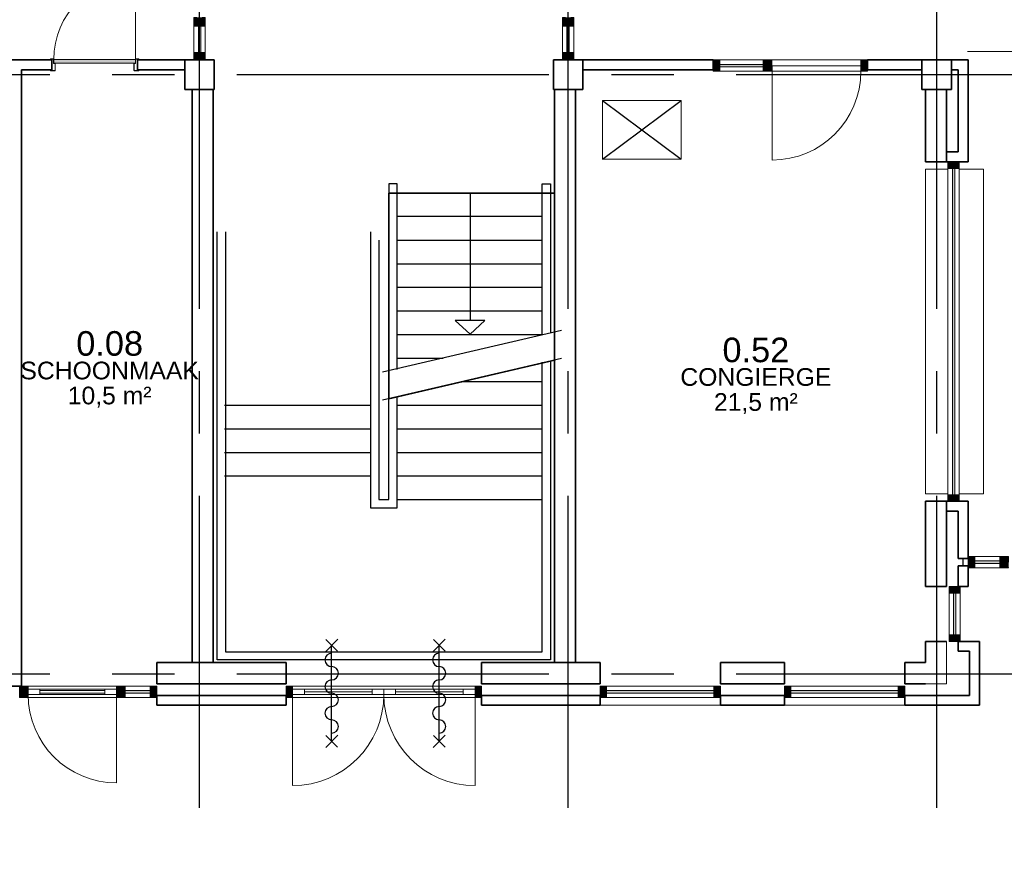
# Model space of a CAD drawing. Header units: millimetres. Extents: x -5940 to 121280, y -35718 to 26615.
# Tile 7 of 51: x 13170 to 23188, y -1827 to 6660. Entities that reach past the tile are written whole.
import ezdxf

# ---------------------------------------------------------------- set-up
doc = ezdxf.new("R2010")
doc.units = ezdxf.units.MM
doc.header["$LTSCALE"] = 100
doc.linetypes.add('CENTER', pattern=[50.8, 31.75, -6.35, 6.35, -6.35])
doc.linetypes.add('HIDDEN', pattern=[0.375, 0.25, -0.125])
for name, color, linetype in [('AL21----_BUITENWAND', 3, 'Continuous'), ('AL22----_BINNENWAND', 2, 'Continuous'), ('AL24----_TRAPPEN', 1, 'Continuous'), ('AL28----_CONSTRUCTIES', 4, 'Continuous'), ('AL31----_BUITENKOZIJN', 1, 'Continuous'), ('AL32----_BINNENKOZIJN', 1, 'Continuous'), ('AL33----_VLOEROPENINGEN', 2, 'Continuous'), ('AL45----_PLAFOND', 8, 'Continuous'), ('BL$7----_STRAMIEN', 8, 'Continuous'), ('BL$8----_NVO RUIMTE', 253, 'HIDDEN'), ('BL$8----_RUIMTEBENAMING', 2, 'Continuous'), ('BL$8----_RUIMTENUMMER', 2, 'Continuous')]:
    doc.layers.add(name, color=color, linetype=linetype)
doc.styles.get("Standard").update_dxf_attribs({"font": 'arial.ttf'})

# ---------------------------------------------------------------- blocks, each defined once
blk = doc.blocks.new('NLRS_32_DO_WB_KMS1_krepel_ISR - 830-100-7782493-_--_100 begane grond')
at = {"color": 0, "linetype": 'ByBlock', "lineweight": -2}
for p, q in [((-432, 50), (-432, 58)), ((-430, 50), (-432, 50)), ((-430, 60), (-384, 60)), ((-430, 56), (-430, 50)), ((-386, 58), (-428, 58)), ((-384, -11), (-384, 56)), ((-382, 58), (-382, -13)), ((418, -13), (418, 58)), ((420, 60), (466, 60)), ((420, 56), (420, -11)), ((464, 58), (422, 58)), ((466, 50), (466, 56)), ((468, 50), (466, 50)), ((468, 58), (468, 50)), ((-432, -58), (-432, -50)), ((-432, -50), (-430, -50)), ((-430, -50), (-430, -56)), ((-399, -60), (-430, -60)), ((-428, -58), (-401, -58)), ((-399, -56), (-399, -17)), ((-397, -17), (-397, -58)), ((-395, -13), (-386, -13)), ((-384, -15), (-395, -15)), ((431, -15), (420, -15)), ((422, -13), (431, -13)), ((433, -58), (433, -17)), ((435, -17), (435, -56)), ((466, -60), (435, -60)), ((437, -58), (464, -58)), ((466, -50), (468, -50)), ((466, -56), (466, -50)), ((468, -50), (468, -58))]:
    blk.add_line(p, q, dxfattribs=at)
at = {"color": 0, "linetype": 'ByBlock', "lineweight": -2, "flags": 128}
for points in [[(-432, 58), (-432, 58), (-432, 59), (-432, 59), (-432, 60), (-431, 60), (-431, 60), (-430, 60)], [(-428, 58), (-429, 58), (-429, 58), (-430, 58), (-430, 57), (-430, 57), (-430, 56), (-430, 56)], [(-384, 56), (-384, 56), (-385, 57), (-385, 57), (-385, 58), (-386, 58), (-386, 58), (-386, 58)], [(-384, 60), (-384, 60), (-384, 60), (-383, 60), (-383, 59), (-383, 59), (-382, 58), (-382, 58)], [(418, 58), (418, 58), (418, 59), (418, 59), (418, 60), (419, 60), (419, 60), (420, 60)], [(422, 58), (421, 58), (421, 58), (420, 58), (420, 57), (420, 57), (420, 56), (420, 56)], [(466, 56), (466, 56), (465, 57), (465, 57), (465, 58), (464, 58), (464, 58), (464, 58)], [(466, 60), (466, 60), (466, 60), (467, 60), (467, 59), (467, 59), (468, 58), (468, 58)], [(-430, -60), (-431, -60), (-431, -60), (-432, -60), (-432, -59), (-432, -59), (-432, -58), (-432, -58)], [(-430, -56), (-430, -56), (-430, -57), (-430, -57), (-430, -58), (-429, -58), (-429, -58), (-428, -58)], [(-399, -56), (-399, -56), (-400, -57), (-400, -57), (-400, -58), (-401, -58), (-401, -58), (-401, -58)], [(-399, -17), (-399, -16), (-399, -15), (-399, -15), (-398, -14), (-397, -13), (-396, -13), (-395, -13)], [(-397, -58), (-397, -58), (-398, -59), (-398, -59), (-398, -60), (-399, -60), (-399, -60), (-399, -60)], [(-395, -15), (-396, -15), (-396, -15), (-397, -15), (-397, -16), (-397, -16), (-397, -17), (-397, -17)], [(-386, -13), (-386, -13), (-386, -13), (-385, -13), (-385, -12), (-385, -12), (-384, -11), (-384, -11)], [(-382, -13), (-382, -13), (-383, -14), (-383, -14), (-383, -15), (-384, -15), (-384, -15), (-384, -15)], [(420, -15), (419, -15), (419, -15), (418, -15), (418, -14), (418, -14), (418, -13), (418, -13)], [(420, -11), (420, -11), (420, -12), (420, -12), (420, -13), (421, -13), (421, -13), (422, -13)], [(431, -13), (431, -13), (432, -13), (433, -14), (434, -15), (434, -15), (435, -16), (435, -17)], [(433, -17), (433, -17), (432, -16), (432, -16), (432, -15), (431, -15), (431, -15), (431, -15)], [(435, -60), (434, -60), (434, -60), (433, -60), (433, -59), (433, -59), (433, -58), (433, -58)], [(437, -58), (436, -58), (436, -58), (435, -58), (435, -57), (435, -57), (435, -56), (435, -56)], [(464, -58), (464, -58), (464, -58), (465, -58), (465, -57), (465, -57), (466, -56), (466, -56)], [(468, -58), (468, -58), (467, -59), (467, -59), (467, -60), (466, -60), (466, -60), (466, -60)]]:
    blk.add_lwpolyline(points, dxfattribs=at)
blk = doc.blocks.new('NLRS_32_DO_WPB_onderdeel deur-SH_krepel_ISR - lakdeur_stomp_krepel-7781714-_--_100 begane grond')
at = {"linetype": 'ByBlock', "lineweight": -2}
blk.add_hatch(color=0, dxfattribs=at).paths.add_polyline_path([(-415, 0), (415, 0), (415, 38), (-415, 38)], flags=0)
at = {"color": 0, "linetype": 'ByBlock', "lineweight": -2}
for p, q in [((415, 38), (-415, 38)), ((-415, 0), (415, 0)), ((-415, -3), (-415, -830))]:
    blk.add_line(p, q, dxfattribs=at)
blk.add_arc((-415, 0), 830, 270, 360, dxfattribs=at)
blk = doc.blocks.new('System Panel - 31_CWP_glas_2-7812623-_--_100 begane grond')
at = {"linetype": 'ByBlock', "lineweight": -2}
blk.add_hatch(color=0, dxfattribs=at).paths.add_polyline_path([(128, -69), (128, -45), (-128, -45), (-128, -69)], flags=0)
at = {"color": 0, "linetype": 'ByBlock', "lineweight": -2}
for p, q in [((128, -45), (-128, -45)), ((-128, -45), (-128, -69)), ((-128, -69), (128, -69)), ((128, -69), (128, -45))]:
    blk.add_line(p, q, dxfattribs=at)
blk = doc.blocks.new('Rectangular Mullion - 31_CWM_067x114-7812620-_--_100 begane grond')
at = {"color": 0, "linetype": 'ByBlock', "lineweight": -2}
for p, q in [((26298, 32908), (26041, 32908)), ((26298, 32794), (26041, 32794))]:
    blk.add_line(p, q, dxfattribs=at)
blk = doc.blocks.new('Rectangular Mullion - 31_CWM_088x114-7812510-_--_100 begane grond')
at = {"linetype": 'ByBlock', "lineweight": -2}
blk.add_hatch(color=0, dxfattribs=at).paths.add_polyline_path([(-44, 114), (44, 114), (44, 0), (-44, 0), (-44, 111)], flags=0)
at = {"color": 0, "linetype": 'ByBlock', "lineweight": -2}
for p, q in [((-44, 114), (44, 114)), ((-44, 0), (-44, 114)), ((44, 114), (44, 111)), ((44, 0), (-44, 0)), ((44, 57), (44, 0))]:
    blk.add_line(p, q, dxfattribs=at)
blk = doc.blocks.new('Rectangular Mullion - 31_CWM_067x114-7812575-_--_100 begane grond')
at = {"linetype": 'ByBlock', "lineweight": -2}
blk.add_hatch(color=0, dxfattribs=at).paths.add_polyline_path([(-67, 114), (-67, 0), (0, 0), (0, 114)], flags=0)
at = {"color": 0, "linetype": 'ByBlock', "lineweight": -2}
for p, q in [((0, 114), (-67, 114)), ((-67, 114), (-67, 0)), ((0, 0), (0, 114)), ((-67, 0), (0, 0))]:
    blk.add_line(p, q, dxfattribs=at)
blk = doc.blocks.new('System Panel - 31_CWP_glas_2-7950488-_--_100 begane grond')
at = {"linetype": 'ByBlock', "lineweight": -2}
blk.add_hatch(color=0, dxfattribs=at).paths.add_polyline_path([(221, 45), (221, 69), (-221, 69), (-221, 45)], flags=0)
at = {"color": 0, "linetype": 'ByBlock', "lineweight": -2}
for p, q in [((221, 69), (-221, 69)), ((-221, 69), (-221, 45)), ((-221, 45), (221, 45)), ((221, 45), (221, 69))]:
    blk.add_line(p, q, dxfattribs=at)
blk = doc.blocks.new('Rectangular Mullion - 31_CWM_067x114-7814646-_--_100 begane grond')
at = {"color": 0, "linetype": 'ByBlock', "lineweight": -2}
for p, q in [((23890, 37964), (23448, 37964)), ((23890, 37850), (23448, 37850))]:
    blk.add_line(p, q, dxfattribs=at)
blk = doc.blocks.new('Rectangular Mullion - 31_CWM_067x114-V2-_--_100 begane grond')
at = {"linetype": 'ByBlock', "lineweight": -2}
blk.add_hatch(color=0, dxfattribs=at).paths.add_polyline_path([(0, 0), (0, -114), (-67, -114), (-67, 0), (-31, 0)], flags=0)
at = {"color": 0, "linetype": 'ByBlock', "lineweight": -2}
for p, q in [((-67, 0), (0, 0)), ((0, 0), (0, -114)), ((-67, -114), (-67, -53)), ((0, -114), (-67, -114))]:
    blk.add_line(p, q, dxfattribs=at)
blk = doc.blocks.new('Rectangular Mullion - 31_CWM_067x114-V3-_--_100 begane grond')
at = {"linetype": 'ByBlock', "lineweight": -2}
blk.add_hatch(color=0, dxfattribs=at).paths.add_polyline_path([(-67, 0), (-67, -114), (0, -114), (0, 0)], flags=0)
at = {"color": 0, "linetype": 'ByBlock', "lineweight": -2}
for p, q in [((0, 0), (-67, 0)), ((-67, 0), (-67, -114)), ((0, -114), (0, 0)), ((-67, -114), (0, -114))]:
    blk.add_line(p, q, dxfattribs=at)
blk = doc.blocks.new('31_DO_deur_0 - deur-7950489-_--_100 begane grond')
at = {"color": 0, "linetype": 'ByBlock', "lineweight": -2}
for p, q in [((452.5, 53), (-452.5, 53)), ((-452.5, 53), (-452.5, -1)), ((452.5, -1), (452.5, 53)), ((-452.5, -1), (452.5, -1))]:
    blk.add_line(p, q, dxfattribs=at)
blk = doc.blocks.new('Rectangular Mullion - 31_CWM_067x114-7814648-_--_100 begane grond')
at = {"color": 0, "linetype": 'ByBlock', "lineweight": -2}
blk.add_line((24883, 37964), (23978, 37964), dxfattribs=at)
blk = doc.blocks.new('Rectangular Mullion - 31_CWM_088x114-7814613-_--_100 begane grond')
at = {"linetype": 'ByBlock', "lineweight": -2}
blk.add_hatch(color=0, dxfattribs=at).paths.add_polyline_path([(-44, 0), (44, 0), (44, -114), (-44, -114), (-44, -26)], flags=0)
at = {"color": 0, "linetype": 'ByBlock', "lineweight": -2}
for p, q in [((-44, 0), (44, 0)), ((-44, -114), (-44, 0)), ((44, -53), (44, -114)), ((44, -114), (-44, -114))]:
    blk.add_line(p, q, dxfattribs=at)
blk = doc.blocks.new('BI deur links - BI deur links-7950510-_--_100 begane grond')
at = {"color": 0, "linetype": 'ByBlock', "lineweight": -2}
blk.add_line((452.5, 27), (452.5, 932), dxfattribs=at)
blk.add_arc((452.5, 27), 905, 90, 180, dxfattribs=at)
blk = doc.blocks.new('System Panel - 31_CWP_glas_2-7841744-_--_100 begane grond')
at = {"linetype": 'ByBlock', "lineweight": -2}
blk.add_hatch(color=0, dxfattribs=at).paths.add_polyline_path([(213, -45), (-213, -45), (-213, -69), (213, -69)], flags=0)
at = {"color": 0, "linetype": 'ByBlock', "lineweight": -2}
for p, q in [((213, -45), (-213, -45)), ((-213, -45), (-213, -69)), ((-213, -69), (213, -69)), ((213, -69), (213, -45))]:
    blk.add_line(p, q, dxfattribs=at)
blk = doc.blocks.new('Rectangular Mullion - 31_CWM_067x114-7841422-_--_100 begane grond')
at = {"color": 0, "linetype": 'ByBlock', "lineweight": -2}
for p, q in [((25780, 32111), (25780, 32537)), ((25894, 32111), (25894, 32537))]:
    blk.add_line(p, q, dxfattribs=at)
blk = doc.blocks.new('Rectangular Mullion - 31_CWM_067x114-7841745-_--_100 begane grond')
at = {"linetype": 'ByBlock', "lineweight": -2}
blk.add_hatch(color=0, dxfattribs=at).paths.add_polyline_path([(0, 0), (-67, 0), (-67, 114), (0, 114)], flags=0)
at = {"color": 0, "linetype": 'ByBlock', "lineweight": -2}
for p, q in [((-67, 114), (0, 114)), ((-67, 0), (-67, 114)), ((0, 114), (0, 0)), ((0, 0), (-67, 0))]:
    blk.add_line(p, q, dxfattribs=at)
blk = doc.blocks.new('Rectangular Mullion - 31_CWM_067x114-7841746-_--_100 begane grond')
at = {"linetype": 'ByBlock', "lineweight": -2}
blk.add_hatch(color=0, dxfattribs=at).paths.add_polyline_path([(-67, 0), (0, 0), (0, 114), (-67, 114)], flags=0)
at = {"color": 0, "linetype": 'ByBlock', "lineweight": -2}
for p, q in [((0, 114), (-67, 114)), ((-67, 114), (-67, 0)), ((0, 0), (0, 114)), ((-67, 0), (0, 0))]:
    blk.add_line(p, q, dxfattribs=at)
blk = doc.blocks.new('System Panel - 31_CWP_glas_2-7912983-_--_100 begane grond')
at = {"linetype": 'ByBlock', "lineweight": -2}
blk.add_hatch(color=0, dxfattribs=at).paths.add_polyline_path([(128, 45), (128, 69), (-128, 69), (-128, 45)], flags=0)
at = {"color": 0, "linetype": 'ByBlock', "lineweight": -2}
for p, q in [((128, 69), (-128, 69)), ((-128, 69), (-128, 45)), ((-128, 45), (128, 45)), ((128, 45), (128, 69))]:
    blk.add_line(p, q, dxfattribs=at)
blk = doc.blocks.new('Rectangular Mullion - 31_CWM_067x114-7912977-_--_100 begane grond')
at = {"color": 0, "linetype": 'ByBlock', "lineweight": -2}
for p, q in [((15162, 48854), (14906, 48854)), ((15162, 48740), (14906, 48740))]:
    blk.add_line(p, q, dxfattribs=at)
blk = doc.blocks.new('31_DO_deur_3 - slank-9157793-_--_100 begane grond')
at = {"color": 0, "linetype": 'ByBlock', "lineweight": -2}
for p, q in [((-330, 84), (-450, 84)), ((-450, 84), (-450, 30)), ((-450, 30), (-330, 30)), ((-330, 30), (-330, 84)), ((-330, 84), (330, 84)), ((330, 30), (-330, 30)), ((450, 84), (330, 84)), ((330, 84), (330, 30)), ((330, 30), (450, 30)), ((450, 30), (450, 84))]:
    blk.add_line(p, q, dxfattribs=at)
blk = doc.blocks.new('Rectangular Mullion - 31_CWM_067x114-7913047-_--_100 begane grond')
at = {"color": 0, "linetype": 'ByBlock', "lineweight": -2}
for p, q in [((16150, 48854), (15250, 48854)), ((16150, 48740), (15250, 48740))]:
    blk.add_line(p, q, dxfattribs=at)
blk = doc.blocks.new('Rectangular Mullion - 31_CWM_088x114-V19-_--_100 begane grond')
at = {"linetype": 'ByBlock', "lineweight": -2}
blk.add_hatch(color=0, dxfattribs=at).paths.add_polyline_path([(-23, 0), (44, 0), (44, -114), (-44, -114), (-44, 0)], flags=0)
at = {"color": 0, "linetype": 'ByBlock', "lineweight": -2}
for p, q in [((-44, 0), (44, 0)), ((-44, -114), (-44, 0)), ((44, 0), (44, -30)), ((44, -84), (44, -114)), ((44, -114), (-44, -114))]:
    blk.add_line(p, q, dxfattribs=at)
blk = doc.blocks.new('Rectangular Mullion - 31_CWM_088x114-V20-_--_100 begane grond')
at = {"linetype": 'ByBlock', "lineweight": -2}
blk.add_hatch(color=0, dxfattribs=at).paths.add_polyline_path([(44, 0), (44, -114), (-44, -114), (-44, 0)], flags=0)
at = {"color": 0, "linetype": 'ByBlock', "lineweight": -2}
for p, q in [((-44, 0), (44, 0)), ((-44, -30), (-44, 0)), ((44, 0), (44, -114)), ((-44, -114), (-44, -84)), ((44, -114), (-44, -114))]:
    blk.add_line(p, q, dxfattribs=at)
blk = doc.blocks.new('Rectangular Mullion - 31_CWM_067x114-7812158-_--_100 begane grond')
at = {"linetype": 'ByBlock', "lineweight": -2}
blk.add_hatch(color=0, dxfattribs=at).paths.add_polyline_path([(-67, 0), (-67, -114), (0, -114), (0, 0)], flags=0)
at = {"color": 0, "linetype": 'ByBlock', "lineweight": -2}
for p, q in [((0, 0), (-67, 0)), ((-67, 0), (-67, -114)), ((0, -114), (0, 0)), ((-67, -114), (0, -114))]:
    blk.add_line(p, q, dxfattribs=at)
blk = doc.blocks.new('BU deur rechts - BU deur rechts-7913074-_--_100 begane grond')
at = {"color": 0, "linetype": 'ByBlock', "lineweight": -2}
blk.add_line((450, -27), (450, -927), dxfattribs=at)
blk.add_arc((450, -27), 900, 180, 270, dxfattribs=at)
blk = doc.blocks.new('WI_subvak - glas 2-9157868-_--_100 begane grond')
at = {"color": 0, "linetype": 'ByBlock', "lineweight": -2}
for p, q in [((330, 12), (-330, 12)), ((-330, -12), (330, -12))]:
    blk.add_line(p, q, dxfattribs=at)
blk = doc.blocks.new('31_DO_stolpdeur_3 - slank-7949619-_--_100 begane grond')
at = {"color": 0, "linetype": 'ByBlock', "lineweight": -2}
for p, q in [((-928, -30), (-808, -30)), ((-928, -84), (-928, -30)), ((-808, -84), (-928, -84)), ((-808, -30), (-808, -84)), ((-120, -30), (-808, -30)), ((-120, -57), (-808, -57)), ((-808, -57), (-120, -57)), ((-808, -84), (-120, -84)), ((-120, -30), (0, -30)), ((-120, -84), (-120, -30)), ((0, -84), (-120, -84)), ((0, -30), (120, -30)), ((0, -84), (0, -30)), ((0, -30), (0, -84)), ((120, -84), (0, -84)), ((120, -30), (120, -84)), ((808, -30), (120, -30)), ((808, -57), (120, -57)), ((120, -57), (808, -57)), ((120, -84), (808, -84)), ((808, -30), (928, -30)), ((808, -84), (808, -30)), ((928, -84), (808, -84)), ((928, -30), (928, -84))]:
    blk.add_line(p, q, dxfattribs=at)
blk = doc.blocks.new('Rectangular Mullion - 31_CWM_067x114-7949618-_--_100 begane grond')
at = {"color": 0, "linetype": 'ByBlock', "lineweight": -2}
for p, q in [((19101, 31588), (20957, 31588)), ((19101, 31474), (20957, 31474))]:
    blk.add_line(p, q, dxfattribs=at)
blk = doc.blocks.new('Rectangular Mullion - 31_CWM_067x114-V17-_--_100 begane grond')
at = {"linetype": 'ByBlock', "lineweight": -2}
blk.add_hatch(color=0, dxfattribs=at).paths.add_polyline_path([(-67, 0), (-67, 114), (0, 114), (0, 0)], flags=0)
at = {"color": 0, "linetype": 'ByBlock', "lineweight": -2}
for p, q in [((-67, 114), (0, 114)), ((-67, 84), (-67, 114)), ((0, 114), (0, 0)), ((-67, 0), (-67, 30)), ((0, 0), (-67, 0))]:
    blk.add_line(p, q, dxfattribs=at)
blk = doc.blocks.new('Rectangular Mullion - 31_CWM_067x114-V18-_--_100 begane grond')
at = {"linetype": 'ByBlock', "lineweight": -2}
blk.add_hatch(color=0, dxfattribs=at).paths.add_polyline_path([(0, 0), (0, 114), (-67, 114), (-67, 0)], flags=0)
at = {"color": 0, "linetype": 'ByBlock', "lineweight": -2}
for p, q in [((0, 114), (-67, 114)), ((-67, 114), (-67, 84)), ((0, 0), (0, 114)), ((-67, 30), (-67, 0)), ((-67, 0), (0, 0))]:
    blk.add_line(p, q, dxfattribs=at)
blk = doc.blocks.new('BI deur rechts - BI deur rechts-7949710-_--_100 begane grond')
at = {"color": 0, "linetype": 'ByBlock', "lineweight": -2}
blk.add_line((-464, -27), (-464, -955), dxfattribs=at)
blk.add_arc((-464, -27), 928, 270, 0, dxfattribs=at)
blk = doc.blocks.new('BI deur links - BI deur links-7949711-_--_100 begane grond')
at = {"color": 0, "linetype": 'ByBlock', "lineweight": -2}
blk.add_line((464, -27), (464, -955), dxfattribs=at)
blk.add_arc((464, -27), 928, 180, 270, dxfattribs=at)
blk = doc.blocks.new('System Panel - 31_CWP_glas_2-7951753-_--_100 begane grond')
at = {"linetype": 'ByBlock', "lineweight": -2}
blk.add_hatch(color=0, dxfattribs=at).paths.add_polyline_path([(545.5, -45), (-545.5, -45), (-545.5, -69), (545.5, -69)], flags=0)
at = {"color": 0, "linetype": 'ByBlock', "lineweight": -2}
for p, q in [((545.5, -45), (-545.5, -45)), ((-545.5, -45), (-545.5, -69)), ((-545.5, -69), (545.5, -69)), ((545.5, -69), (545.5, -45))]:
    blk.add_line(p, q, dxfattribs=at)
blk = doc.blocks.new('Rectangular Mullion - 31_CWM_067x114-7951736-_--_100 begane grond')
at = {"color": 0, "linetype": 'ByBlock', "lineweight": -2}
for p, q in [((115780, 47126), (115780, 48217)), ((115894, 47126), (115894, 48217))]:
    blk.add_line(p, q, dxfattribs=at)
blk = doc.blocks.new('Rectangular Mullion - 31_CWM_067x114-7951754-_--_100 begane grond')
at = {"linetype": 'ByBlock', "lineweight": -2}
blk.add_hatch(color=0, dxfattribs=at).paths.add_polyline_path([(0, 0), (-67, 0), (-67, 114), (0, 114)], flags=0)
at = {"color": 0, "linetype": 'ByBlock', "lineweight": -2}
for p, q in [((-67, 114), (0, 114)), ((-67, 0), (-67, 114)), ((0, 114), (0, 0)), ((0, 0), (-67, 0))]:
    blk.add_line(p, q, dxfattribs=at)
blk = doc.blocks.new('Rectangular Mullion - 31_CWM_067x114-7951755-_--_100 begane grond')
at = {"linetype": 'ByBlock', "lineweight": -2}
blk.add_hatch(color=0, dxfattribs=at).paths.add_polyline_path([(-67, 0), (0, 0), (0, 114), (-67, 114)], flags=0)
at = {"color": 0, "linetype": 'ByBlock', "lineweight": -2}
for p, q in [((0, 114), (-67, 114)), ((-67, 114), (-67, 0)), ((0, 0), (0, 114)), ((-67, 0), (0, 0))]:
    blk.add_line(p, q, dxfattribs=at)
blk = doc.blocks.new('System Panel - 31_CWP_glas_2-8063774-_--_100 begane grond')
at = {"linetype": 'ByBlock', "lineweight": -2}
blk.add_hatch(color=0, dxfattribs=at).paths.add_polyline_path([(-1661, -69), (1661, -69), (1661, -45), (-1661, -45)], flags=0)
at = {"color": 0, "linetype": 'ByBlock', "lineweight": -2}
for p, q in [((1661, -45), (-1661, -45)), ((-1661, -45), (-1661, -69)), ((-1661, -69), (1661, -69)), ((1661, -69), (1661, -45))]:
    blk.add_line(p, q, dxfattribs=at)
blk = doc.blocks.new('Rectangular Mullion - 31_CWM_067x114-8063773-_--_100 begane grond')
at = {"color": 0, "linetype": 'ByBlock', "lineweight": -2}
for p, q in [((25769, 36860), (25769, 33538)), ((25883, 36860), (25883, 33538))]:
    blk.add_line(p, q, dxfattribs=at)
blk = doc.blocks.new('Rectangular Mullion - 31_CWM_067x114-7844149-_--_100 begane grond')
at = {"linetype": 'ByBlock', "lineweight": -2}
blk.add_hatch(color=0, dxfattribs=at).paths.add_polyline_path([(-67, 114), (0, 114), (0, 0), (-67, 0)], flags=0)
at = {"color": 0, "linetype": 'ByBlock', "lineweight": -2}
for p, q in [((-67, 114), (0, 114)), ((-67, 0), (-67, 114)), ((0, 114), (0, 0)), ((0, 0), (-67, 0))]:
    blk.add_line(p, q, dxfattribs=at)
blk = doc.blocks.new('Rectangular Mullion - 31_CWM_067x114-7844150-_--_100 begane grond')
at = {"linetype": 'ByBlock', "lineweight": -2}
blk.add_hatch(color=0, dxfattribs=at).paths.add_polyline_path([(0, 114), (-67, 114), (-67, 0), (0, 0)], flags=0)
at = {"color": 0, "linetype": 'ByBlock', "lineweight": -2}
for p, q in [((0, 114), (-67, 114)), ((-67, 114), (-67, 0)), ((0, 0), (0, 114)), ((-67, 0), (0, 0))]:
    blk.add_line(p, q, dxfattribs=at)
blk = doc.blocks.new('Rectangular Mullion - 32-67x114-8339041-_--_100 begane grond')
at = {"linetype": 'ByBlock', "lineweight": -2}
blk.add_hatch(color=0, dxfattribs=at).paths.add_polyline_path([(0, -114), (-67, -114), (-67, 0), (0, 0)], flags=0)
at = {"color": 0, "linetype": 'ByBlock', "lineweight": -2}
for p, q in [((-67, 0), (0, 0)), ((-67, -114), (-67, 0)), ((0, 0), (0, -114)), ((0, -114), (-67, -114))]:
    blk.add_line(p, q, dxfattribs=at)
blk = doc.blocks.new('System Panel - 31_CWP_glas_2-8388134-_--_100 begane grond')
at = {"linetype": 'ByBlock', "lineweight": -2}
blk.add_hatch(color=0, dxfattribs=at).paths.add_polyline_path([(135, 69), (-135, 69), (-135, 45), (135, 45)], flags=0)
at = {"color": 0, "linetype": 'ByBlock', "lineweight": -2}
for p, q in [((135, 69), (-135, 69)), ((-135, 69), (-135, 45)), ((-135, 45), (135, 45)), ((135, 45), (135, 69))]:
    blk.add_line(p, q, dxfattribs=at)
blk = doc.blocks.new('Rectangular Mullion - 32-88x114-8388132-_--_100 begane grond')
at = {"color": 0, "linetype": 'ByBlock', "lineweight": -2}
for p, q in [((21847, 38038), (21847, 38308)), ((21961, 38308), (21961, 38038))]:
    blk.add_line(p, q, dxfattribs=at)
blk = doc.blocks.new('Rectangular Mullion - 32-88x114-V53-_--_100 begane grond')
at = {"linetype": 'ByBlock', "lineweight": -2}
blk.add_hatch(color=0, dxfattribs=at).paths.add_polyline_path([(44, -84), (44, -114), (-44, -114), (-44, 0), (44, 0), (44, -30)], flags=0)
at = {"color": 0, "linetype": 'ByBlock', "lineweight": -2}
for p, q in [((-44, 0), (44, 0)), ((-44, -30), (-44, 0)), ((44, 0), (44, -114)), ((-44, -114), (-44, -84)), ((44, -114), (-44, -114))]:
    blk.add_line(p, q, dxfattribs=at)
blk = doc.blocks.new('Rectangular Mullion - 32-67x114-8337845-_--_100 begane grond')
at = {"linetype": 'ByBlock', "lineweight": -2}
blk.add_hatch(color=0, dxfattribs=at).paths.add_polyline_path([(-67, 0), (-67, -114), (0, -114), (0, 0)], flags=0)
at = {"color": 0, "linetype": 'ByBlock', "lineweight": -2}
for p, q in [((0, 0), (-67, 0)), ((-67, 0), (-67, -114)), ((0, -114), (0, 0)), ((-67, -114), (0, -114))]:
    blk.add_line(p, q, dxfattribs=at)
blk = doc.blocks.new('Rectangular Mullion - 32-88x114-V52-_--_100 begane grond')
at = {"linetype": 'ByBlock', "lineweight": -2}
blk.add_hatch(color=0, dxfattribs=at).paths.add_polyline_path([(44, -84), (44, -114), (-44, -114), (-44, 0), (44, 0), (44, -30)], flags=0)
at = {"color": 0, "linetype": 'ByBlock', "lineweight": -2}
for p, q in [((-44, 0), (44, 0)), ((-44, -114), (-44, 0)), ((44, 0), (44, -30)), ((44, -84), (44, -114)), ((44, -114), (-44, -114))]:
    blk.add_line(p, q, dxfattribs=at)
blk = doc.blocks.new('Rectangular Mullion - 32-88x114-8388233-_--_100 begane grond')
at = {"color": 0, "linetype": 'ByBlock', "lineweight": -2}
for p, q in [((21847, 40620), (21847, 40890)), ((21961, 40890), (21961, 40620))]:
    blk.add_line(p, q, dxfattribs=at)
blk = doc.blocks.new('300_VDB_300-600x800 - 300_VDB_300-600x800-8536938-_--_100 begane grond')
at = {"color": 0, "linetype": 'ByBlock', "lineweight": -2}
for p, q in [((400, 300), (-400, 300)), ((-400, 300), (-400, -300)), ((400, -300), (400, 300)), ((-400, -300), (400, -300))]:
    blk.add_line(p, q, dxfattribs=at)
blk = doc.blocks.new('begane grond - begane grond_dwg_AS65ZSDA-9305741-_--_100 begane grond')
at = {"color": 0, "linetype": 'ByBlock', "lineweight": -2}
for p, q in [((-0.81, 5.68), (0.82, 7.32)), ((0.8, 5.71), (-0.78, 7.29)), ((0, -6.51), (0, 6.51)), ((-0.81, -7.35), (0.82, -5.71)), ((0.8, -7.32), (-0.78, -5.74))]:
    blk.add_line(p, q, dxfattribs=at)
for centre, start, end in [((0, 4.52), 90, 270), ((0, 2.71), 270, 90), ((0, 0.9), 90, 270), ((0, -0.9), 270, 90), ((0, -2.71), 90, 270), ((0, -4.52), 270, 90)]:
    blk.add_arc(centre, 0.905, start, end, dxfattribs=at)

msp = doc.modelspace()

# ---------------------------------------------------------------- linework, layer by layer
at = {"layer": 'AL21----_BUITENWAND', "lineweight": 35}
for p, q in [((22600, 1757), (22386, 1757)), ((22386, 1757), (22386, 890)), ((22820, 1757), (22600, 1757)), ((22600, 890), (22600, 1757)), ((22820, 1174), (22820, 1757)), ((22600, 1657), (22720, 1657)), ((22720, 1657), (22720, 1174)), ((22720, 1174), (22820, 1174)), ((22820, 1100), (22720, 1100)), ((22720, 1100), (22720, 890)), ((22820, 890), (22820, 1100)), ((22386, 890), (22600, 890)), ((22720, 890), (22820, 890)), ((22600, 330), (22386, 330)), ((22386, 330), (22386, 114)), ((22935, 330), (22720, 330)), ((22720, 330), (22720, 230)), ((22935, -320), (22935, 330)), ((22720, 230), (22835, 230)), ((22835, 230), (22835, -220)), ((15880, 114), (14565, 114)), ((14565, 114), (14565, -100)), ((15880, -100), (15880, 114)), ((19075, 114), (17870, 114)), ((17870, 114), (17870, -100)), ((19075, -100), (19075, 114)), ((20950, 114), (20300, 114)), ((20300, 114), (20300, -100)), ((20950, -100), (20950, 114)), ((22386, 114), (22175, 114)), ((22175, 114), (22175, -100)), ((14565, -100), (15880, -100)), ((17870, -100), (19075, -100)), ((20300, -100), (20950, -100)), ((22175, -100), (22386, -100)), ((13062, -126), (13188, -126)), ((15880, -220), (14565, -220)), ((14565, -220), (14565, -320)), ((15880, -320), (15880, -220)), ((19075, -220), (17870, -220)), ((17870, -220), (17870, -320)), ((19075, -320), (19075, -220)), ((20950, -220), (20300, -220)), ((20300, -220), (20300, -320)), ((20950, -320), (20950, -220)), ((22835, -220), (22175, -220)), ((22175, -220), (22175, -320)), ((14565, -320), (15880, -320)), ((17870, -320), (19075, -320)), ((20300, -320), (20950, -320)), ((22175, -320), (22935, -320))]:
    msp.add_line(p, q, dxfattribs=at)
at = {"layer": 'AL21----_BUITENWAND', "lineweight": 18}
for p, q in [((22600, -100), (22600, 330)), ((22386, -100), (22600, -100)), ((20300, -320), (19075, -320)), ((22175, -320), (20950, -320))]:
    msp.add_line(p, q, dxfattribs=at)
at = {"layer": 'AL22----_BINNENWAND', "lineweight": 35}
for p, q in [((13482, 6250), (11400, 6250)), ((13497, 6250), (13484, 6250)), ((13497, 6150), (13497, 6250)), ((14380, 6250), (14367, 6250)), ((14367, 6250), (14367, 6150)), ((14850, 6250), (14382, 6250)), ((20227, 6250), (18900, 6250)), ((20227, 6150), (20227, 6250)), ((22350, 6250), (21796, 6250)), ((21796, 6250), (21796, 6150)), ((22820, 6250), (22650, 6250)), ((22820, 5213), (22820, 6250)), ((13188, 6150), (13482, 6150)), ((13188, -126), (13188, 6150)), ((13484, 6150), (13497, 6150)), ((14367, 6150), (14380, 6150)), ((14382, 6150), (14850, 6150)), ((18900, 6150), (20227, 6150)), ((21796, 6150), (22350, 6150)), ((22650, 6150), (22720, 6150)), ((22720, 6150), (22720, 5313)), ((14926, 5950), (14926, 114)), ((15140, 114), (15140, 5950)), ((18610, 5950), (18610, 114)), ((18824, 114), (18824, 5950)), ((22386, 5950), (22386, 5213)), ((22600, 5213), (22600, 5950)), ((22720, 5313), (22600, 5313)), ((22600, 5313), (22600, 5213)), ((22386, 5213), (22600, 5213)), ((22600, 5213), (22820, 5213))]:
    msp.add_line(p, q, dxfattribs=at)
at = {"layer": 'AL24----_TRAPPEN'}
for p, q in [((18485, 4895), (17010, 4895)), ((18485, 4655), (17010, 4655)), ((17010, 4415), (18485, 4415)), ((17010, 4175), (18485, 4175)), ((17010, 3935), (18485, 3935)), ((17010, 3695), (18485, 3695)), ((18684, 3497), (16862, 3071)), ((17010, 3455), (18493, 3455)), ((18684, 3212), (16862, 2786)), ((17010, 3215), (17478, 3215)), ((17671, 2975), (18485, 2975)), ((15255, 2735), (16740, 2735)), ((17016, 2735), (18489, 2735)), ((15255, 2495), (16740, 2495)), ((17016, 2495), (18489, 2495)), ((15255, 2255), (16740, 2255)), ((17016, 2255), (18489, 2255)), ((15255, 2015), (16740, 2015)), ((17016, 2015), (18489, 2015)), ((17010, 1775), (18485, 1775))]:
    msp.add_line(p, q, dxfattribs=at)
at = {"layer": 'AL24----_TRAPPEN', "flags": 128}
for points in [[(17010, 3100), (17010, 4987), (16925, 4987), (16925, 3085)], [(18485, 3459), (18485, 4987), (18570, 4987), (18570, 3473)], [(18610, 4895), (16925, 4895), (16925, 2800), (18610, 3195)], [(17752, 4895), (17752, 3598), (17602, 3598), (17752, 3458), (17902, 3598), (17752, 3598)], [(18570, 3188), (18570, 144), (15180, 144), (15180, 4500)], [(15265, 4500), (15265, 225), (18485, 225), (18485, 3174)], [(16740, 4500), (16740, 1690), (17010, 1690), (17010, 2814)], [(16825, 4415), (16825, 1775), (16925, 1775), (16925, 2800)]]:
    msp.add_lwpolyline(points, dxfattribs=at)
msp.add_lwpolyline([(18610, 4895), (16925, 4895), (16925, 2800), (18610, 3195), (16925, 2800), (16925, 4895), (18610, 4895), (16925, 4895), (16925, 2800), (18610, 3195), (16925, 2800), (16925, 4895), (18610, 4895), (16925, 4895), (16925, 2800), (18610, 3195), (16925, 2800), (16925, 4895)], close=True, dxfattribs=at)
at = {"layer": 'AL28----_CONSTRUCTIES', "lineweight": 35}
for p, q in [((15150, 6250), (14850, 6250)), ((14850, 6250), (14850, 5950)), ((15150, 5950), (15150, 6250)), ((18900, 6250), (18600, 6250)), ((18600, 6250), (18600, 5950)), ((18900, 5950), (18900, 6250)), ((22650, 6250), (22350, 6250)), ((22350, 6250), (22350, 5950)), ((22650, 5950), (22650, 6250)), ((14850, 5950), (15150, 5950)), ((18600, 5950), (18900, 5950)), ((22350, 5950), (22650, 5950))]:
    msp.add_line(p, q, dxfattribs=at)
at = {"layer": 'AL31----_BUITENKOZIJN'}
msp.add_line((22770, 1100), (22770, 1174), dxfattribs=at)
at = {"layer": 'AL32----_BINNENKOZIJN', "lineweight": 18}
for p, q in [((22615, 5139), (22386, 5139)), ((22386, 5139), (22386, 1831)), ((22976, 5139), (22729, 5139)), ((22976, 1831), (22976, 5139)), ((22386, 1831), (22615, 1831)), ((22729, 1831), (22976, 1831))]:
    msp.add_line(p, q, dxfattribs=at)
at = {"layer": 'AL33----_VLOEROPENINGEN', "lineweight": 18}
for p, q in [((19101, 5238), (19101, 5838)), ((19101, 5838), (19901, 5838)), ((19901, 5838), (19901, 5238)), ((19901, 5238), (19101, 5238))]:
    msp.add_line(p, q, dxfattribs=at)
at = {"layer": 'AL33----_VLOEROPENINGEN', "linetype": 'CENTER'}
for points in [[(19101, 5838), (19901, 5238)], [(19101, 5238), (19901, 5838)]]:
    msp.add_lwpolyline(points, dxfattribs=at)
at = {"layer": 'AL45----_PLAFOND', "lineweight": 9}
msp.add_line((22815, 6336), (29675, 6336), dxfattribs=at)
at = {"layer": 'BL$7----_STRAMIEN', "linetype": 'CENTER'}
for p, q in [((15000, -6443), (15000, 25615)), ((18750, -6443), (18750, 25615)), ((22500, -6443), (22500, 25615)), ((-4940, 6100), (120280, 6100)), ((-4940, 0), (120280, 0))]:
    msp.add_line(p, q, dxfattribs=at)

# ---------------------------------------------------------------- block references
at = {"layer": 'AL31----_BUITENKOZIJN', "lineweight": 13}
for name, p, rotation in [('Rectangular Mullion - 31_CWM_067x114-7812575-_--_100 begane grond', (22820, 1194), 180), ('Rectangular Mullion - 31_CWM_067x114-7841746-_--_100 begane grond', (22740, 890), 89.99999999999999), ('System Panel - 31_CWP_glas_2-7841744-_--_100 begane grond', (22740, 610), 270), ('Rectangular Mullion - 31_CWM_067x114-7913047-_--_100 begane grond', (29404, 48614), 180), ('Rectangular Mullion - 31_CWM_067x114-7912977-_--_100 begane grond', (29404, 48614), 180), ('System Panel - 31_CWP_glas_2-7912983-_--_100 begane grond', (14370, -126), 180), ('Rectangular Mullion - 31_CWM_067x114-7951736-_--_100 begane grond', (-27984, 115654), 270.0000000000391), ('System Panel - 31_CWP_glas_2-7951753-_--_100 begane grond', (19687, -240), 180), ('Rectangular Mullion - 31_CWM_067x114-7951736-_--_100 begane grond', (-26109, 115654), 270.0000000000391), ('System Panel - 31_CWP_glas_2-7951753-_--_100 begane grond', (21562, -240), 180)]:
    msp.add_blockref(name, p, dxfattribs=dict(at, rotation=rotation))
for name, p in [('Rectangular Mullion - 31_CWM_067x114-7812620-_--_100 begane grond', (-3154, -31714)), ('System Panel - 31_CWP_glas_2-7812623-_--_100 begane grond', (23016, 1194)), ('Rectangular Mullion - 31_CWM_067x114-7841422-_--_100 begane grond', (-3154, -31714)), ('Rectangular Mullion - 31_CWM_067x114-7812158-_--_100 begane grond', (14565, -126)), ('Rectangular Mullion - 31_CWM_067x114-7949618-_--_100 begane grond', (-3154, -31714)), ('Rectangular Mullion - 31_CWM_067x114-V18-_--_100 begane grond', (17870, -240)), ('Rectangular Mullion - 31_CWM_067x114-7951755-_--_100 begane grond', (20300, -240)), ('Rectangular Mullion - 31_CWM_067x114-7951755-_--_100 begane grond', (22175, -240))]:
    msp.add_blockref(name, p, dxfattribs=at)
at = {"layer": 'AL31----_BUITENKOZIJN', "lineweight": 13, "extrusion": (0, 0, -1)}
for name, p, rotation in [('Rectangular Mullion - 31_CWM_088x114-7812510-_--_100 begane grond', (-23188, 1194), 180), ('Rectangular Mullion - 31_CWM_067x114-7841745-_--_100 begane grond', (-22740, 330), 270)]:
    msp.add_blockref(name, p, dxfattribs=dict(at, rotation=rotation))
at = {"layer": 'AL31----_BUITENKOZIJN', "xscale": 75, "yscale": 75, "zscale": 75}
for p in [(16344, -197), (17438, -197)]:
    msp.add_blockref('begane grond - begane grond_dwg_AS65ZSDA-9305741-_--_100 begane grond', p, dxfattribs=at)
at = {"layer": 'AL31----_BUITENKOZIJN', "lineweight": 13, "extrusion": (0, 0, -1)}
for name, p in [('Rectangular Mullion - 31_CWM_088x114-V20-_--_100 begane grond', (-13211, -126)), ('Rectangular Mullion - 31_CWM_088x114-V19-_--_100 begane grond', (-14199, -126)), ('Rectangular Mullion - 31_CWM_067x114-V17-_--_100 begane grond', (-15880, -240)), ('Rectangular Mullion - 31_CWM_067x114-7951754-_--_100 begane grond', (-19075, -240)), ('Rectangular Mullion - 31_CWM_067x114-7951754-_--_100 begane grond', (-20950, -240))]:
    msp.add_blockref(name, p, dxfattribs=at)
at = {"layer": 'AL31----_BUITENKOZIJN', "lineweight": 18, "rotation": 180}
for name, p in [('31_DO_deur_3 - slank-9157793-_--_100 begane grond', (13705, -126)), ('WI_subvak - glas 2-9157868-_--_100 begane grond', (13705, -183)), ('31_DO_stolpdeur_3 - slank-7949619-_--_100 begane grond', (16875, -240))]:
    msp.add_blockref(name, p, dxfattribs=at)
at = {"layer": 'AL31----_BUITENKOZIJN', "lineweight": 18}
for name, p in [('BU deur rechts - BU deur rechts-7913074-_--_100 begane grond', (13705, -183)), ('BI deur rechts - BI deur rechts-7949710-_--_100 begane grond', (16411, -183)), ('BI deur links - BI deur links-7949711-_--_100 begane grond', (17339, -183))]:
    msp.add_blockref(name, p, dxfattribs=at)
at = {"layer": 'AL32----_BINNENKOZIJN', "lineweight": 18, "rotation": 180}
for name, p in [('NLRS_32_DO_WPB_onderdeel deur-SH_krepel_ISR - lakdeur_stomp_krepel-7781714-_--_100 begane grond', (13932, 6255)), ('NLRS_32_DO_WB_KMS1_krepel_ISR - 830-100-7782493-_--_100 begane grond', (13950, 6200)), ('BI deur links - BI deur links-7950510-_--_100 begane grond', (21277, 6162))]:
    msp.add_blockref(name, p, dxfattribs=at)
at = {"layer": 'AL32----_BINNENKOZIJN', "lineweight": 18, "extrusion": (0, 0, -1), "xscale": -1, "rotation": 270.0000000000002}
msp.add_blockref('Rectangular Mullion - 32-88x114-V52-_--_100 begane grond', (-14943, 6638), dxfattribs=at)
at = {"layer": 'AL32----_BINNENKOZIJN', "lineweight": 13, "extrusion": (0, 0, -1)}
for name, p, rotation in [('Rectangular Mullion - 32-88x114-V53-_--_100 begane grond', (-18693, 6638), 269.9999999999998), ('Rectangular Mullion - 32-67x114-8339041-_--_100 begane grond', (-18693, 6257), 269.9999999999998), ('Rectangular Mullion - 31_CWM_088x114-7814613-_--_100 begane grond', (-20780, 6136), 180), ('Rectangular Mullion - 31_CWM_067x114-V2-_--_100 begane grond', (-21796, 6136), 180), ('Rectangular Mullion - 31_CWM_067x114-7844149-_--_100 begane grond', (-22615, 5213), 90.00000000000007)]:
    msp.add_blockref(name, p, dxfattribs=dict(at, rotation=rotation))
at = {"layer": 'AL32----_BINNENKOZIJN', "lineweight": 18, "xscale": -1}
for name, p, rotation in [('Rectangular Mullion - 32-88x114-8388233-_--_100 begane grond', (-6904, 47214), 180), ('System Panel - 31_CWP_glas_2-8388134-_--_100 begane grond', (14943, 6459), 269.9999999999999), ('Rectangular Mullion - 32-67x114-8337845-_--_100 begane grond', (14943, 6257), 89.99999999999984)]:
    msp.add_blockref(name, p, dxfattribs=dict(at, rotation=rotation))
at = {"layer": 'AL32----_BINNENKOZIJN', "lineweight": 13}
for name, p in [('Rectangular Mullion - 32-88x114-8388132-_--_100 begane grond', (-3154, -31714)), ('Rectangular Mullion - 31_CWM_067x114-7814646-_--_100 begane grond', (-3154, -31714)), ('Rectangular Mullion - 31_CWM_067x114-7814648-_--_100 begane grond', (-3154, -31714)), ('System Panel - 31_CWP_glas_2-7950488-_--_100 begane grond', (20515, 6136)), ('Rectangular Mullion - 31_CWM_067x114-8063773-_--_100 begane grond', (-3154, -31714))]:
    msp.add_blockref(name, p, dxfattribs=at)
for name, p, rotation in [('System Panel - 31_CWP_glas_2-8388134-_--_100 begane grond', (18693, 6459), 270.0000000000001), ('Rectangular Mullion - 31_CWM_067x114-V3-_--_100 begane grond', (20227, 6136), 180), ('System Panel - 31_CWP_glas_2-8063774-_--_100 begane grond', (22615, 3485), 89.99999999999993), ('Rectangular Mullion - 31_CWM_067x114-7844150-_--_100 begane grond', (22615, 1757), 269.9999999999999)]:
    msp.add_blockref(name, p, dxfattribs=dict(at, rotation=rotation))
at = {"layer": 'AL32----_BINNENKOZIJN', "lineweight": 18}
msp.add_blockref('31_DO_deur_0 - deur-7950489-_--_100 begane grond', (21277, 6136), dxfattribs=at)
at = {"layer": 'AL33----_VLOEROPENINGEN', "lineweight": 13}
msp.add_blockref('300_VDB_300-600x800 - 300_VDB_300-600x800-8536938-_--_100 begane grond', (19501, 5538), dxfattribs=at)

# ---------------------------------------------------------------- texts
at = {"layer": 'BL$8----_NVO RUIMTE', "color": 1, "char_height": 180, "attachment_point": 5}
for s, insert in [('10,5 m²', (14085, 2817)), ('21,5 m²', (20660, 2751))]:
    msp.add_mtext_dynamic_manual_height_columns(s, width=1026.64, gutter_width=460, heights=[0.0399], dxfattribs=dict(at, insert=insert))
at = {"layer": 'BL$8----_RUIMTEBENAMING', "color": 1, "char_height": 180, "attachment_point": 5}
for s, insert in [('SCHOONMAAK', (14085, 3087)), ('CONGIERGE', (20660, 3021))]:
    msp.add_mtext_dynamic_manual_height_columns(s, width=0.614, gutter_width=1, heights=[0.0399], dxfattribs=dict(at, insert=insert))
at = {"layer": 'BL$8----_RUIMTENUMMER', "color": 2, "char_height": 250, "attachment_point": 5}
for s, insert in [('0.08', (14085, 3362)), ('0.52', (20660, 3296))]:
    msp.add_mtext_dynamic_manual_height_columns(s, width=0.614, gutter_width=1, heights=[0.0399], dxfattribs=dict(at, insert=insert))

doc.saveas('drawing.dxf')
